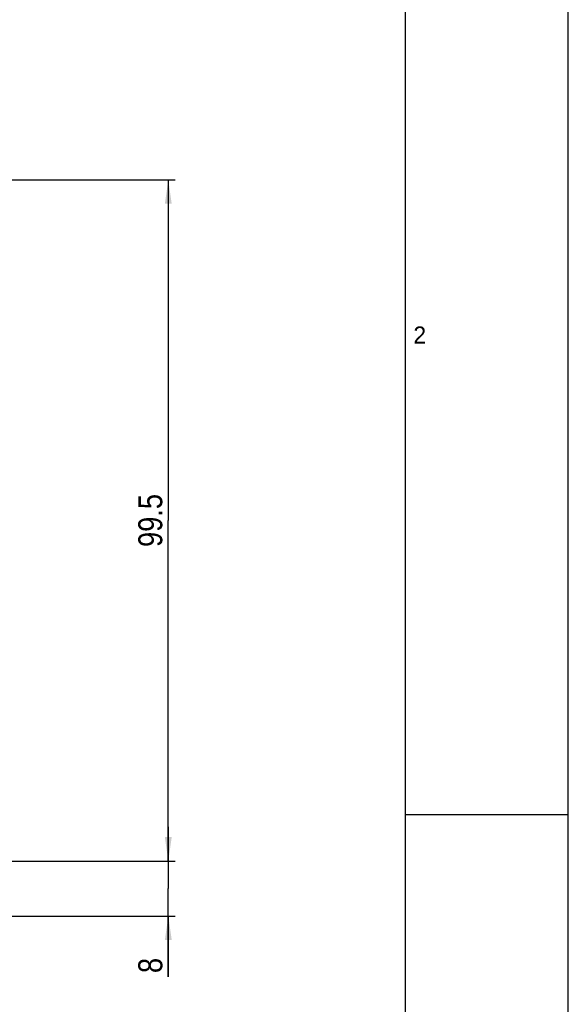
# Model space of a CAD drawing. Header units: millimetres. Extents: x 0 to 594, y 0 to 420.
# Tile 208 of 236: x 514 to 594, y 121 to 265. Entities that reach past the tile are written whole.
import ezdxf

# ---------------------------------------------------------------- set-up
doc = ezdxf.new("R2010")
doc.units = ezdxf.units.MM
doc.header["$LTSCALE"] = 32.67
doc.layers.get('0').update_dxf_attribs({"linetype": 'CONTINUOUS'})
doc.styles.get("Standard").update_dxf_attribs({"font": 'txt', "width": 0.85})
doc.styles.add('TEXTSTYLE_2', font='trium.ttf')
doc.dimstyles.new('DIMSTYLE_2', dxfattribs={"dimtxt": 3.5, "dimasz": 3.5, "dimexe": 1, "dimexo": 0.5, "dimgap": 0.875, "dimtad": 1, "dimdec": 4, "dimdsep": 46, "dimtxsty": 'STANDARD', "dimblk": '_FILLED', "dimblk1": '_FILLED', "dimblk2": '_FILLED', "dimcen": 0.09, "dimadec": 4, "dimazin": 2, "dimtp": 0.15, "dimtm": 0.15, "dimtfac": 1, "dimtdec": 4, "dimtofl": 0, "dimtmove": 0, "dimatfit": 3, "dimldrblk": '_FILLED', "dimfxl": 1, "dimtolj": 1, "dimarcsym": 0})
doc.dimstyles.new('DIMSTYLE_3', dxfattribs={"dimtxt": 3.5, "dimasz": 3.5, "dimexe": 1, "dimexo": 0.5, "dimgap": 0.875, "dimtad": 1, "dimdec": 1, "dimdsep": 46, "dimtxsty": 'STANDARD', "dimblk": '_FILLED', "dimblk1": '_FILLED', "dimblk2": '_FILLED', "dimcen": 0.09, "dimadec": 4, "dimazin": 2, "dimtp": 0.1, "dimtm": 0.1, "dimtfac": 1, "dimtdec": 1, "dimtofl": 0, "dimtmove": 0, "dimatfit": 3, "dimldrblk": '_FILLED', "dimfxl": 1, "dimtolj": 1, "dimarcsym": 0})

# ---------------------------------------------------------------- blocks, each defined once
blk = doc.blocks.new('_FILLED')
at = {"color": 0, "linetype": 'BYBLOCK'}
blk.add_solid([(0, 0), (-1, 0.143), (-1, -0.143)], dxfattribs=at)
blk = doc.blocks.new('*D1')
at = {"color": 2, "linetype": 'CONTINUOUS'}
for p, q in [((508.91, 241.21), (536.57, 241.21)), ((535.57, 241.21), (535.57, 191.46)), ((535.57, 141.71), (535.57, 191.46)), ((506.72, 141.71), (536.57, 141.71))]:
    blk.add_line(p, q, dxfattribs=at)
at = {"color": 2, "linetype": 'CONTINUOUS', "xscale": 3.5, "yscale": 3.5, "zscale": 3.5}
for p, rotation in [((535.57, 241.21), 90), ((535.57, 141.71), 270)]:
    blk.add_blockref('_FILLED', p, dxfattribs=dict(at, rotation=rotation))
at = {"color": 2, "linetype": 'CONTINUOUS', "insert": (531.19, 191.46), "char_height": 3.5, "width": 15, "attachment_point": 2, "rotation": 90, "line_spacing_factor": 0.9}
blk.add_mtext('99.5', dxfattribs=at)
blk = doc.blocks.new('*D2')
at = {"color": 2, "linetype": 'CONTINUOUS'}
for p, q in [((535.57, 141.71), (535.57, 146.71)), ((535.57, 146.71), (535.57, 137.7)), ((456.02, 141.71), (536.57, 141.71)), ((535.57, 124.82), (535.57, 137.7)), ((441.69, 133.69), (536.57, 133.69)), ((535.57, 133.69), (535.57, 124.82))]:
    blk.add_line(p, q, dxfattribs=at)
at = {"color": 2, "linetype": 'CONTINUOUS', "xscale": 3.5, "yscale": 3.5, "zscale": 3.5}
for p, rotation in [((535.57, 141.71), 270), ((535.57, 133.69), 90)]:
    blk.add_blockref('_FILLED', p, dxfattribs=dict(at, rotation=rotation))
at = {"color": 2, "linetype": 'CONTINUOUS', "insert": (531.19, 127.57), "char_height": 3.5, "width": 4.125, "attachment_point": 3, "rotation": 90, "line_spacing_factor": 0.9}
blk.add_mtext('8', dxfattribs=at)

msp = doc.modelspace()

# ---------------------------------------------------------------- linework, layer by layer
at = {"color": 2, "linetype": 'CONTINUOUS'}
for p, q in [((594, 0), (594, 420)), ((570.21398, 148.5), (594, 148.5))]:
    msp.add_line(p, q, dxfattribs=at)
at = {"color": 7, "linetype": 'CONTINUOUS'}
msp.add_line((570.21398, 10), (570.21398, 410), dxfattribs=at)

# ---------------------------------------------------------------- texts
at = {"color": 2, "linetype": 'CONTINUOUS', "insert": (572.29802, 219.79431), "char_height": 2.5, "width": 1.9166667, "attachment_point": 2, "line_spacing_factor": 0.9, "style": 'TEXTSTYLE_2'}
msp.add_mtext('2', dxfattribs=at)

# ---------------------------------------------------------------- dimensions: what is measured, and where the dimension line sits
at = {"color": 2, "linetype": 'CONTINUOUS'}
for base, p1, p2, dimstyle, picture, middle in [((535.5687, 141.71461), (508.41307, 241.21461), (506.22375, 141.71461), 'DIMSTYLE_2', '*D1', (535.5687, 190.9646)), ((535.5687, 133.69028), (455.52375, 141.71461), (441.19299, 133.69028), 'DIMSTYLE_3', '*D2', (535.5687, 125.69021))]:
    dim = msp.add_linear_dim(base=base, p1=p1, p2=p2, angle=270, dimstyle=dimstyle, dxfattribs=at)
    dim.commit()
    dim.dimension.update_dxf_attribs({"geometry": picture, "text_midpoint": middle, "dimtype": 160})

doc.saveas('drawing.dxf')
